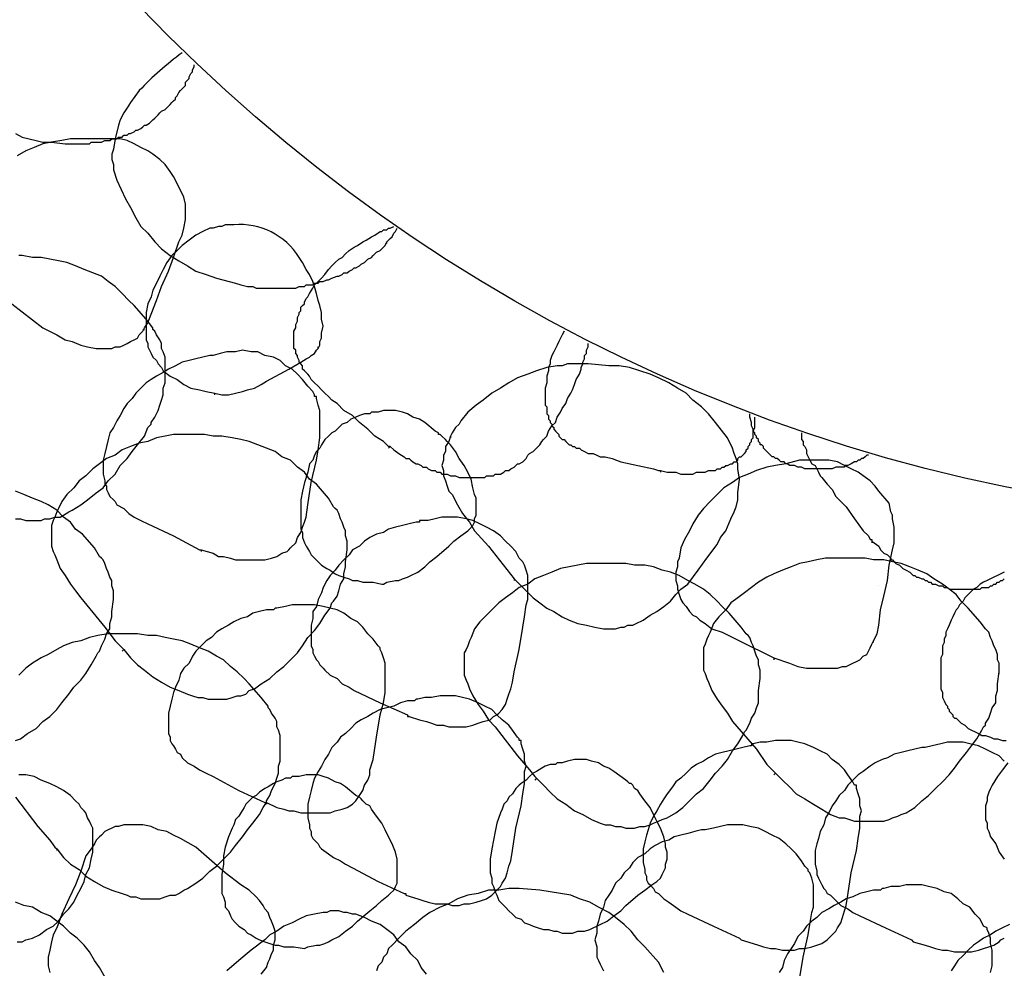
# Model space of a CAD drawing. Header units: millimetres. Extents: x 14 to 424, y 0 to 287.
# Tile 15 of 104: x 82 to 105, y 144 to 167. Entities that reach past the tile are written whole.
import ezdxf

# ---------------------------------------------------------------- set-up
doc = ezdxf.new("R2010")
doc.units = ezdxf.units.MM
doc.layers.add('PDF _0', color=7, linetype='Continuous')

msp = doc.modelspace()

# ---------------------------------------------------------------- linework, layer by layer
at = {"layer": 'PDF _0', "lineweight": 25}
for points in [[(85.578, 166.379, 0.045361), (84.54, 165.465), (84.332, 165.174), (84.249, 165.05), (84.166, 164.925), (84.083, 164.759), (84.041, 164.634), (83.958, 164.302), (83.916, 164.053), (83.875, 163.928), (83.875, 163.803), (83.916, 163.679), (83.916, 163.554), (84, 163.305), (84.207, 162.848), (84.332, 162.64), (84.457, 162.391), (84.581, 162.183), (84.747, 162.017), (84.913, 161.809), (85.08, 161.643), (85.287, 161.477), (85.495, 161.352), (85.703, 161.228), (85.911, 161.103), (86.16, 161.02), (86.409, 160.937), (86.866, 160.812), (86.991, 160.771), (87.157, 160.729), (87.198, 160.729), (87.281, 160.729), (87.365, 160.688), (87.406, 160.688), (87.489, 160.688), (87.572, 160.688), (87.614, 160.688), (87.697, 160.688), (87.78, 160.688), (87.821, 160.688), (87.905, 160.688), (87.988, 160.688), (88.029, 160.688), (88.112, 160.688), (88.195, 160.688), (88.237, 160.688), (88.32, 160.688), (88.403, 160.729), (88.445, 160.729), (88.528, 160.729), (88.569, 160.771), (88.652, 160.771), (88.735, 160.771), (88.777, 160.812), (88.86, 160.812), (88.902, 160.854), (88.985, 160.854), (89.068, 160.895), (89.109, 160.895), (89.192, 160.937), (89.317, 160.978), (89.359, 160.978), (89.442, 161.02), (89.483, 161.061), (89.566, 161.061), (89.608, 161.103), (89.691, 161.145), (89.732, 161.186), (89.774, 161.186), (89.857, 161.228), (89.899, 161.269), (89.982, 161.311), (90.023, 161.352), (90.065, 161.394), (90.148, 161.435), (90.189, 161.477), (90.231, 161.518), (90.273, 161.56), (90.356, 161.601), (90.397, 161.643), (90.439, 161.685), (90.48, 161.726), (90.522, 161.809), (90.563, 161.851), (90.605, 161.892), (90.646, 161.934), (90.688, 162.017), (90.729, 162.058), (90.771, 162.142)], [(86.367, 158.112), (86.367, 158.153), (86.534, 158.112), (86.7, 158.112), (86.866, 158.153), (87.032, 158.195), (87.157, 158.237), (87.323, 158.278), (87.489, 158.361), (87.614, 158.444), (88.154, 158.735), (88.445, 158.901), (88.569, 158.984), (88.652, 159.026), (88.694, 159.067), (88.777, 159.109), (88.819, 159.192), (88.86, 159.234), (88.902, 159.317), (88.902, 159.4), (88.943, 159.483), (88.943, 159.607), (88.985, 159.774), (88.943, 159.94), (88.943, 160.106), (88.902, 160.272), (88.86, 160.397), (88.819, 160.563), (88.777, 160.729), (88.735, 160.854), (88.652, 161.02), (88.569, 161.145), (88.486, 161.311), (88.403, 161.435, 0.27853), (86.824, 162.225), (86.617, 162.225), (86.534, 162.183), (86.451, 162.183), (86.326, 162.142), (86.243, 162.142), (86.077, 162.058), (85.911, 161.975), (85.744, 161.851), (85.578, 161.726), (85.454, 161.601), (85.329, 161.477), (85.204, 161.311), (85.121, 161.145), (85.038, 160.978), (84.955, 160.812), (84.872, 160.646), (84.83, 160.48), (84.747, 160.314), (84.706, 160.106), (84.706, 159.94), (84.706, 159.732), (84.706, 159.649), (84.706, 159.566), (84.706, 159.441), (84.747, 159.358), (84.747, 159.275), (84.789, 159.192), (84.83, 159.109), (84.872, 159.026), (84.955, 158.943), (84.997, 158.86), (85.08, 158.777), (85.121, 158.693), (85.287, 158.569), (85.454, 158.486), (85.62, 158.361), (85.786, 158.278), (85.994, 158.237), (86.16, 158.195), (86.367, 158.153)]]:
    msp.add_lwpolyline(points, format="xyb", dxfattribs=at)
for points in [[(81.549, 164.426), (81.715, 164.343), (81.881, 164.302), (82.047, 164.26), (82.213, 164.219), (82.421, 164.219), (82.753, 164.177), (82.878, 164.177), (83.003, 164.177), (83.127, 164.177), (83.21, 164.177), (83.252, 164.177), (83.335, 164.177), (83.376, 164.219), (83.459, 164.219), (83.501, 164.219), (83.584, 164.219), (83.626, 164.219), (83.709, 164.26), (83.75, 164.26), (83.833, 164.26), (83.875, 164.302), (83.958, 164.302), (84, 164.302), (84.041, 164.343), (84.124, 164.343), (84.166, 164.385), (84.249, 164.385), (84.29, 164.426), (84.332, 164.426), (84.415, 164.468), (84.457, 164.509), (84.498, 164.509), (84.581, 164.551), (84.623, 164.593), (84.664, 164.634), (84.706, 164.634), (84.789, 164.676), (84.83, 164.717), (84.872, 164.759), (84.913, 164.8), (84.955, 164.842), (84.997, 164.883), (85.038, 164.925), (85.08, 164.966), (85.163, 165.008), (85.204, 165.05), (85.246, 165.091), (85.287, 165.133), (85.329, 165.174), (85.37, 165.216), (85.412, 165.257), (85.412, 165.299), (85.454, 165.34), (85.495, 165.423), (85.537, 165.465), (85.578, 165.507), (85.62, 165.548), (85.661, 165.59), (85.661, 165.673), (85.703, 165.714), (85.744, 165.756), (85.744, 165.797), (85.786, 165.88), (85.827, 165.922), (85.827, 165.963), (85.869, 166.047), (85.869, 166.088)], [(85.537, 165.465), (85.537, 165.465)], [(81.465, 160.314), (82.213, 159.732), (82.546, 159.566), (82.753, 159.441), (82.919, 159.4), (83.127, 159.317), (83.293, 159.275), (83.501, 159.234), (83.709, 159.234), (83.792, 159.234), (83.875, 159.234), (83.958, 159.275), (84.083, 159.275), (84.166, 159.317), (84.249, 159.358), (84.332, 159.4), (84.415, 159.441), (84.498, 159.483), (84.54, 159.566), (84.623, 159.649), (84.664, 159.732), (84.747, 159.857), (84.83, 160.064), (84.955, 160.397), (85.08, 160.729), (85.246, 161.103), (85.37, 161.435), (85.495, 161.809), (85.578, 161.975), (85.62, 162.142), (85.661, 162.349), (85.661, 162.515), (85.661, 162.599), (85.661, 162.723), (85.62, 162.889), (85.454, 163.222), (85.37, 163.388), (85.287, 163.512), (85.163, 163.679), (85.038, 163.803), (84.872, 163.928), (84.747, 164.011), (84.581, 164.094), (84.415, 164.177), (84.249, 164.26), (84.083, 164.302), (83.875, 164.302), (83.709, 164.302), (83.335, 164.302), (83.127, 164.302), (82.878, 164.302), (82.67, 164.26), (82.421, 164.219), (82.213, 164.177), (82.005, 164.094), (81.798, 164.011), (81.59, 163.886)], [(90.563, 156.824), (90.605, 156.866), (90.563, 156.866), (90.522, 156.907), (90.439, 156.99), (90.231, 157.115), (90.065, 157.281), (89.857, 157.447), (89.691, 157.613), (89.483, 157.738), (89.317, 157.904), (89.192, 157.987), (89.109, 158.07), (89.026, 158.153), (88.943, 158.237), (88.86, 158.32), (88.777, 158.403), (88.735, 158.444), (88.694, 158.486), (88.652, 158.569), (88.611, 158.61), (88.569, 158.652), (88.528, 158.693), (88.486, 158.735), (88.486, 158.818), (88.445, 158.86), (88.403, 158.901), (88.403, 158.943), (88.362, 159.026), (88.362, 159.067), (88.32, 159.109), (88.32, 159.192), (88.278, 159.234), (88.278, 159.317), (88.278, 159.358), (88.278, 159.4), (88.278, 159.483), (88.278, 159.524), (88.278, 159.607), (88.278, 159.649), (88.32, 159.732), (88.32, 159.774), (88.32, 159.815), (88.362, 159.898), (88.362, 159.94), (88.362, 159.981), (88.403, 160.064), (88.403, 160.106), (88.445, 160.147), (88.445, 160.231), (88.486, 160.272), (88.528, 160.314), (88.528, 160.355), (88.569, 160.438), (88.611, 160.48), (88.652, 160.563), (88.735, 160.688), (88.777, 160.771), (88.86, 160.854), (88.943, 160.937), (89.026, 161.02), (89.109, 161.145), (89.192, 161.228), (89.275, 161.311), (89.359, 161.394), (89.442, 161.435), (89.525, 161.518), (89.608, 161.601), (89.732, 161.685), (89.816, 161.726), (89.94, 161.809), (90.023, 161.851), (90.148, 161.934), (90.231, 161.975), (90.356, 162.058), (90.397, 162.058), (90.439, 162.1), (90.522, 162.1), (90.563, 162.142), (90.605, 162.142), (90.688, 162.183)], [(90.522, 161.768), (90.522, 161.809)], [(81.549, 155.121), (81.673, 155.121), (81.798, 155.079), (81.922, 155.079), (82.047, 155.079), (82.172, 155.079), (82.255, 155.121), (82.379, 155.121), (82.504, 155.162), (82.629, 155.162), (82.712, 155.204), (82.836, 155.287), (82.919, 155.329), (83.127, 155.453), (83.293, 155.578), (83.501, 155.744), (83.667, 155.869), (83.792, 156.035), (83.958, 156.201), (84.083, 156.409), (84.249, 156.575), (84.373, 156.741), (84.498, 156.907), (84.664, 157.115), (84.747, 157.323), (84.83, 157.406), (84.83, 157.447), (84.913, 157.572), (84.997, 157.738), (85.038, 157.863), (85.08, 157.987), (85.121, 158.112), (85.121, 158.278), (85.163, 158.403), (85.163, 158.693), (85.163, 158.901), (85.163, 159.026), (85.121, 159.15), (85.08, 159.234), (85.08, 159.358), (85.038, 159.441), (84.955, 159.566), (84.913, 159.649), (84.872, 159.691), (84.872, 159.732), (84.706, 159.94), (84.415, 160.272), (84.29, 160.397), (84.124, 160.563), (83.958, 160.729), (83.792, 160.854), (83.626, 160.978), (83.418, 161.061), (83.21, 161.145), (83.003, 161.228), (82.795, 161.311), (82.587, 161.352), (82.379, 161.394), (82.172, 161.435), (81.964, 161.435), (81.715, 161.477), (81.632, 161.477)], [(85.038, 161.02), (85.038, 161.02)], [(88.362, 159.898), (88.362, 159.898)], [(84.623, 159.691), (84.664, 159.691)], [(94.801, 159.649), (94.759, 159.566), (94.718, 159.483), (94.676, 159.4), (94.634, 159.317), (94.593, 159.234), (94.551, 159.15), (94.51, 159.067), (94.468, 158.943), (94.468, 158.86), (94.427, 158.777), (94.427, 158.693), (94.385, 158.569), (94.385, 158.486), (94.385, 158.403), (94.344, 158.278), (94.344, 158.195), (94.344, 158.112), (94.344, 158.029), (94.344, 157.946), (94.344, 157.904), (94.344, 157.863), (94.385, 157.821), (94.385, 157.78), (94.385, 157.738), (94.385, 157.655), (94.427, 157.613), (94.427, 157.572), (94.427, 157.53), (94.468, 157.489), (94.468, 157.447), (94.51, 157.406), (94.51, 157.364), (94.551, 157.323), (94.551, 157.281), (94.593, 157.239), (94.634, 157.198), (94.676, 157.156), (94.676, 157.115), (94.718, 157.073), (94.759, 157.032), (94.801, 157.032), (94.842, 156.99), (94.884, 156.949), (94.925, 156.907), (94.967, 156.907), (95.008, 156.866), (95.05, 156.866), (95.091, 156.824), (95.175, 156.824), (95.216, 156.783), (95.299, 156.741), (95.382, 156.699), (95.507, 156.699), (95.59, 156.658), (95.673, 156.616), (95.798, 156.616), (95.964, 156.575), (96.172, 156.492), (96.587, 156.409), (96.961, 156.326), (97.086, 156.284), (97.127, 156.284), (97.127, 156.242)], [(90.605, 156.866), (90.688, 156.783), (90.813, 156.699), (90.937, 156.616), (90.979, 156.575), (91.062, 156.575), (91.103, 156.533), (91.145, 156.492), (91.228, 156.45), (91.27, 156.45), (91.353, 156.409), (91.394, 156.367), (91.477, 156.367), (91.519, 156.326), (91.602, 156.284), (91.685, 156.284), (91.727, 156.242), (91.81, 156.242), (91.851, 156.201), (91.934, 156.201), (91.976, 156.201), (92.059, 156.159), (92.142, 156.159), (92.183, 156.159), (92.267, 156.118), (92.35, 156.118), (92.391, 156.118), (92.474, 156.118), (92.557, 156.118), (92.599, 156.118), (92.682, 156.118), (92.724, 156.118), (92.807, 156.118), (92.89, 156.118), (92.931, 156.159), (93.014, 156.159), (93.097, 156.159), (93.139, 156.201), (93.222, 156.201), (93.264, 156.201), (93.347, 156.242), (93.388, 156.284), (93.471, 156.284), (93.513, 156.326), (93.596, 156.367), (93.637, 156.409), (93.679, 156.45), (93.721, 156.45), (93.804, 156.492), (93.845, 156.533), (93.887, 156.575), (93.928, 156.658), (93.97, 156.699), (94.053, 156.741), (94.094, 156.783), (94.136, 156.824), (94.178, 156.866), (94.219, 156.907), (94.261, 156.99), (94.302, 157.032), (94.385, 157.115), (94.427, 157.239), (94.51, 157.364), (94.593, 157.447), (94.634, 157.572), (94.718, 157.696), (94.759, 157.78), (94.842, 157.904), (94.884, 158.029), (94.967, 158.153), (95.008, 158.237), (95.05, 158.361), (95.091, 158.486), (95.175, 158.61), (95.216, 158.735), (95.216, 158.777), (95.258, 158.86), (95.258, 158.901), (95.299, 158.984), (95.299, 159.026), (95.299, 159.067), (95.341, 159.109), (95.341, 159.192), (95.382, 159.275), (95.382, 159.358)], [(86.035, 154.373), (86.326, 154.29), (86.451, 154.207), (86.575, 154.207), (86.741, 154.165), (86.866, 154.124), (87.032, 154.124), (87.157, 154.124), (87.281, 154.124), (87.448, 154.124), (87.572, 154.124), (87.738, 154.165), (87.863, 154.207), (87.988, 154.29), (88.112, 154.332), (88.154, 154.373), (88.195, 154.415), (88.32, 154.539), (88.362, 154.664), (88.445, 154.788), (88.486, 154.913), (88.528, 155.038), (88.569, 155.162), (88.611, 155.453), (88.694, 155.993), (88.819, 156.533), (88.86, 156.783), (88.902, 157.073), (88.902, 157.198), (88.902, 157.323), (88.902, 157.447), (88.902, 157.613), (88.902, 157.738), (88.86, 157.863), (88.819, 158.029), (88.819, 158.07), (88.777, 158.07), (88.777, 158.112), (88.735, 158.195), (88.611, 158.32), (88.486, 158.486), (88.362, 158.61), (88.237, 158.735), (88.071, 158.818), (87.946, 158.943), (87.78, 159.026), (87.572, 159.067), (87.406, 159.15), (87.24, 159.15), (87.032, 159.192), (86.866, 159.15), (86.658, 159.15), (86.492, 159.109), (86.326, 159.067), (86.284, 159.067), (86.243, 159.067), (86.077, 159.026), (85.911, 158.984), (85.744, 158.943), (85.578, 158.901), (85.412, 158.818), (85.246, 158.735), (85.121, 158.652), (84.955, 158.569), (84.83, 158.486), (84.706, 158.403), (84.581, 158.278), (84.457, 158.153), (84.373, 158.029), (84.249, 157.904), (84.166, 157.78), (84.083, 157.613), (84, 157.489), (83.916, 157.323), (83.833, 157.198), (83.792, 157.032), (83.75, 156.866), (83.709, 156.699), (83.667, 156.533), (83.667, 156.367), (83.667, 156.201), (83.709, 156.035), (83.709, 155.952), (83.75, 155.91), (83.75, 155.827), (83.792, 155.744), (83.833, 155.661), (83.916, 155.578), (83.958, 155.536), (84, 155.453), (84.166, 155.37), (84.29, 155.245), (84.415, 155.162), (84.581, 155.079), (84.747, 154.996), (85.37, 154.705), (85.994, 154.373), (86.035, 154.373), (86.035, 154.332)], [(88.86, 159.234), (88.86, 159.275)], [(93.596, 153.667), (93.762, 153.501), (93.887, 153.376), (94.053, 153.21), (94.219, 153.085), (94.385, 152.961), (94.551, 152.878), (94.759, 152.753), (94.925, 152.67), (95.133, 152.587), (95.341, 152.545), (95.548, 152.504), (95.756, 152.462), (95.839, 152.462), (95.964, 152.462), (96.047, 152.462), (96.172, 152.504), (96.255, 152.504), (96.338, 152.545), (96.462, 152.545), (96.545, 152.587), (96.712, 152.67), (96.878, 152.794), (97.044, 152.878), (97.21, 153.002), (97.376, 153.127), (97.501, 153.293), (97.626, 153.418), (97.792, 153.542), (98.041, 153.875), (98.249, 154.165), (98.498, 154.498), (98.581, 154.664), (98.706, 154.83), (98.83, 155.121), (98.913, 155.287), (98.955, 155.412), (98.996, 155.578), (98.996, 155.744), (99.038, 156.076), (98.996, 156.326), (98.996, 156.45), (98.955, 156.575), (98.913, 156.699), (98.872, 156.824), (98.747, 157.073), (98.456, 157.447), (98.29, 157.655), (98.124, 157.821), (97.916, 157.987), (97.75, 158.153), (97.542, 158.278), (97.335, 158.403), (97.086, 158.527), (96.878, 158.61), (96.629, 158.693), (96.379, 158.777), (96.13, 158.818), (95.881, 158.818), (95.382, 158.86), (95.133, 158.86), (94.884, 158.86), (94.759, 158.818), (94.634, 158.818), (94.385, 158.777), (94.136, 158.693), (93.928, 158.61), (93.679, 158.527), (93.471, 158.403), (93.264, 158.278), (93.056, 158.153), (92.848, 157.987), (92.682, 157.863), (92.474, 157.696), (92.308, 157.489), (92.267, 157.406), (92.183, 157.323), (92.1, 157.198), (92.059, 157.115), (92.017, 156.99), (91.934, 156.866), (91.934, 156.741), (91.893, 156.658), (91.893, 156.533), (91.851, 156.409), (91.893, 156.284), (91.893, 156.159), (91.934, 156.035), (91.976, 155.91), (92.017, 155.786), (92.1, 155.702), (92.225, 155.453), (92.35, 155.245), (92.516, 155.038), (92.64, 154.83), (92.973, 154.456), (93.596, 153.667), (93.596, 153.625)], [(94.385, 158.61), (94.385, 158.61)], [(97.127, 156.284), (97.293, 156.242), (97.418, 156.242), (97.501, 156.242), (97.626, 156.201), (97.709, 156.201), (97.792, 156.201), (97.916, 156.201), (97.999, 156.242), (98.124, 156.242), (98.207, 156.242), (98.29, 156.284), (98.415, 156.284), (98.456, 156.284), (98.498, 156.326), (98.54, 156.326), (98.581, 156.326), (98.623, 156.367), (98.664, 156.367), (98.706, 156.409), (98.747, 156.409), (98.83, 156.45), (98.872, 156.45), (98.913, 156.492), (98.955, 156.492), (98.996, 156.533), (98.996, 156.575), (99.038, 156.616), (99.08, 156.616), (99.121, 156.658), (99.163, 156.699), (99.204, 156.741), (99.204, 156.783), (99.246, 156.824), (99.246, 156.866), (99.287, 156.907), (99.287, 156.949), (99.329, 156.99), (99.329, 157.032), (99.37, 157.073), (99.37, 157.115), (99.37, 157.156), (99.37, 157.198), (99.37, 157.239), (99.412, 157.323), (99.412, 157.406), (99.412, 157.489), (99.412, 157.572)], [(102.154, 156.658), (102.112, 156.658), (102.071, 156.616), (102.029, 156.575), (101.988, 156.575), (101.946, 156.533), (101.904, 156.533), (101.863, 156.492), (101.821, 156.492), (101.738, 156.45), (101.655, 156.409), (101.572, 156.409), (101.572, 156.367), (101.489, 156.367), (101.364, 156.367), (101.281, 156.326), (101.24, 156.326), (101.198, 156.326), (101.157, 156.326), (101.115, 156.326), (100.991, 156.326), (100.907, 156.326), (100.824, 156.326), (100.7, 156.326), (100.617, 156.326), (100.534, 156.367), (100.45, 156.367), (100.367, 156.409), (100.284, 156.409), (100.243, 156.409), (100.201, 156.45), (100.16, 156.45), (100.118, 156.492), (100.077, 156.492), (100.035, 156.492), (99.994, 156.533), (99.952, 156.575), (99.91, 156.575), (99.869, 156.616), (99.827, 156.616), (99.786, 156.658), (99.744, 156.699), (99.703, 156.741), (99.661, 156.783), (99.62, 156.824), (99.62, 156.866), (99.578, 156.907), (99.537, 156.907), (99.537, 156.949), (99.495, 156.99), (99.495, 157.032), (99.453, 157.073), (99.453, 157.115), (99.412, 157.156), (99.412, 157.198), (99.37, 157.239), (99.37, 157.281), (99.329, 157.364), (99.329, 157.447), (99.287, 157.572), (99.287, 157.655)], [(84.166, 151.964), (84.332, 151.756), (84.498, 151.59), (84.664, 151.465), (84.872, 151.299), (85.08, 151.174), (85.287, 151.05), (85.495, 150.967), (85.703, 150.883), (85.827, 150.842), (85.952, 150.8), (86.077, 150.8), (86.201, 150.759), (86.284, 150.759), (86.409, 150.759), (86.534, 150.759), (86.658, 150.759), (86.783, 150.8), (86.908, 150.842), (86.991, 150.842), (87.115, 150.883), (87.198, 150.967), (87.323, 151.008), (87.489, 151.133), (87.697, 151.257), (87.863, 151.424), (88.029, 151.548), (88.195, 151.714), (88.362, 151.88), (88.486, 152.047), (88.611, 152.254), (88.777, 152.421), (88.902, 152.587), (89.026, 152.794), (89.151, 152.961), (89.192, 153.085), (89.234, 153.127), (89.317, 153.251), (89.359, 153.376), (89.4, 153.542), (89.483, 153.667), (89.483, 153.791), (89.525, 153.958), (89.525, 154.082), (89.566, 154.373), (89.566, 154.581), (89.525, 154.705), (89.525, 154.83), (89.483, 154.913), (89.442, 155.038), (89.4, 155.121), (89.359, 155.245), (89.317, 155.329), (89.275, 155.37), (89.234, 155.412), (89.109, 155.619), (88.819, 155.952), (88.652, 156.076), (88.528, 156.242), (88.362, 156.367), (88.195, 156.533), (87.988, 156.616), (87.821, 156.741), (87.614, 156.824), (87.406, 156.907), (87.198, 156.99), (86.991, 157.032), (86.783, 157.073), (86.534, 157.115), (86.326, 157.115), (86.118, 157.156), (85.994, 157.156), (85.952, 157.156), (85.827, 157.156), (85.62, 157.156), (85.37, 157.156), (85.163, 157.115), (84.955, 157.073), (84.747, 156.99), (84.54, 156.949), (84.332, 156.866), (84.124, 156.783), (83.958, 156.658), (83.75, 156.575), (83.584, 156.45), (83.418, 156.326), (83.252, 156.159), (83.086, 156.035), (82.961, 155.869), (82.795, 155.702), (82.67, 155.536), (82.587, 155.37), (82.546, 155.287), (82.504, 155.162), (82.462, 155.079), (82.421, 154.955), (82.421, 154.872), (82.421, 154.747), (82.421, 154.664), (82.421, 154.539), (82.421, 154.456), (82.462, 154.332), (82.504, 154.248), (82.546, 154.124), (82.629, 153.916), (82.753, 153.75), (82.878, 153.542), (83.003, 153.376), (83.127, 153.21), (83.709, 152.504), (83.958, 152.171), (84.124, 152.005), (84.166, 151.964), (84.124, 151.922)], [(92.059, 157.115), (92.059, 157.073)], [(99.37, 157.156), (99.37, 157.156)], [(100.534, 157.198), (100.534, 157.156), (100.534, 157.115), (100.534, 157.073), (100.534, 157.032), (100.575, 156.99), (100.575, 156.949), (100.575, 156.907), (100.617, 156.866), (100.658, 156.783), (100.658, 156.699), (100.7, 156.616), (100.741, 156.533), (100.783, 156.45), (100.866, 156.409), (100.907, 156.326), (100.949, 156.242), (100.991, 156.159), (101.032, 156.118), (101.157, 155.952), (101.281, 155.827), (101.364, 155.661), (101.614, 155.412), (101.821, 155.121), (102.029, 154.83), (102.154, 154.705), (102.195, 154.622), (102.237, 154.622), (102.237, 154.581), (102.237, 154.539)], [(99.869, 151.756), (100.243, 151.631), (100.45, 151.548), (100.658, 151.507), (100.824, 151.507), (101.032, 151.507), (101.24, 151.507), (101.406, 151.507), (101.531, 151.548), (101.614, 151.548), (101.697, 151.59), (101.78, 151.631), (101.863, 151.673), (101.946, 151.714), (102.029, 151.797), (102.112, 151.839), (102.154, 151.922), (102.195, 152.005), (102.237, 152.088), (102.278, 152.171), (102.361, 152.337), (102.403, 152.545), (102.445, 152.919), (102.528, 153.251), (102.611, 153.625), (102.652, 153.999), (102.735, 154.373), (102.777, 154.539), (102.777, 154.747), (102.777, 154.913), (102.735, 155.121), (102.735, 155.204), (102.694, 155.287), (102.652, 155.495), (102.403, 155.786), (102.32, 155.91), (102.195, 156.035), (102.029, 156.159), (101.904, 156.242), (101.738, 156.326), (101.572, 156.409), (101.406, 156.492), (101.198, 156.533), (101.032, 156.533), (100.866, 156.533), (100.7, 156.533), (100.492, 156.533), (100.16, 156.45), (99.91, 156.409), (99.703, 156.367), (99.453, 156.284), (99.246, 156.201), (99.038, 156.118), (98.872, 155.993), (98.664, 155.869), (98.498, 155.702), (98.332, 155.536), (98.166, 155.37), (98.041, 155.204), (97.916, 154.996), (97.833, 154.83), (97.709, 154.622), (97.626, 154.415), (97.584, 154.165), (97.542, 154.082), (97.542, 153.958), (97.501, 153.833), (97.501, 153.75), (97.501, 153.625), (97.542, 153.501), (97.542, 153.418), (97.584, 153.293), (97.626, 153.168), (97.667, 153.085), (97.75, 153.002), (97.833, 152.878), (97.916, 152.794), (97.999, 152.753), (98.083, 152.67), (98.207, 152.587), (98.373, 152.462), (98.623, 152.379), (99.038, 152.171), (99.869, 151.756), (99.869, 151.714)], [(88.569, 156.118), (88.569, 156.118)], [(81.549, 149.762), (81.673, 149.803), (81.839, 149.928), (82.047, 150.053), (82.213, 150.219), (82.379, 150.343), (82.546, 150.51), (82.67, 150.676), (82.836, 150.883), (82.961, 151.05), (83.127, 151.216), (83.252, 151.382), (83.376, 151.59), (83.501, 151.797), (83.543, 151.88), (83.584, 151.922), (83.626, 152.047), (83.709, 152.213), (83.75, 152.337), (83.833, 152.462), (83.833, 152.587), (83.875, 152.753), (83.875, 152.878), (83.916, 153.168), (83.916, 153.376), (83.875, 153.501), (83.875, 153.625), (83.833, 153.708), (83.792, 153.833), (83.75, 153.916), (83.709, 154.041), (83.667, 154.124), (83.626, 154.165), (83.584, 154.207), (83.459, 154.415), (83.169, 154.747), (83.003, 154.872), (82.878, 155.038), (82.712, 155.162), (82.546, 155.329), (82.338, 155.453), (82.172, 155.536), (81.964, 155.619), (81.756, 155.702), (81.549, 155.786)], [(91.062, 150.343), (91.311, 150.26), (91.477, 150.219), (91.602, 150.177), (91.727, 150.136), (91.893, 150.136), (92.017, 150.094), (92.183, 150.094), (92.308, 150.094), (92.433, 150.094), (92.599, 150.136), (92.724, 150.177), (92.848, 150.219), (93.014, 150.26), (93.097, 150.343), (93.181, 150.385), (93.222, 150.426), (93.305, 150.51), (93.388, 150.634), (93.43, 150.759), (93.471, 150.883), (93.513, 151.008), (93.554, 151.174), (93.596, 151.424), (93.721, 151.964), (93.804, 152.504), (93.845, 152.753), (93.887, 153.044), (93.928, 153.168), (93.928, 153.334), (93.928, 153.459), (93.928, 153.584), (93.928, 153.75), (93.887, 153.875), (93.845, 153.999), (93.804, 154.082), (93.721, 154.165), (93.637, 154.332), (93.513, 154.456), (93.388, 154.581), (93.264, 154.705), (93.097, 154.83), (92.931, 154.913), (92.765, 154.996), (92.599, 155.079), (92.433, 155.121), (92.225, 155.162), (92.059, 155.162), (91.851, 155.162), (91.685, 155.121), (91.519, 155.079), (91.311, 155.079), (91.311, 155.038), (91.27, 155.038), (91.228, 155.038), (91.062, 154.996), (90.896, 154.955), (90.729, 154.913), (90.563, 154.872), (90.439, 154.788), (90.273, 154.747), (90.106, 154.664), (89.982, 154.581), (89.857, 154.456), (89.691, 154.373), (89.608, 154.248), (89.483, 154.124), (89.359, 153.999), (89.275, 153.875), (89.151, 153.75), (89.068, 153.625), (88.985, 153.459), (88.943, 153.334), (88.86, 153.168), (88.819, 153.002), (88.735, 152.878), (88.735, 152.711), (88.694, 152.545), (88.694, 152.379), (88.694, 152.213), (88.694, 152.047), (88.735, 151.964), (88.735, 151.88), (88.777, 151.797), (88.819, 151.714), (88.86, 151.673), (88.902, 151.59), (88.985, 151.507), (89.026, 151.465), (89.151, 151.34), (89.317, 151.257), (89.442, 151.133), (89.608, 151.05), (89.732, 150.967), (90.356, 150.676), (91.02, 150.385), (91.02, 150.343), (91.062, 150.343), (91.02, 150.343)], [(92.64, 155.079), (92.64, 155.121)], [(88.403, 154.747), (88.445, 154.788)], [(97.709, 154.581), (97.709, 154.581)], [(102.237, 154.581), (102.403, 154.456), (102.445, 154.373), (102.528, 154.29), (102.611, 154.248), (102.652, 154.207), (102.694, 154.165), (102.694, 154.124), (102.735, 154.124), (102.777, 154.082), (102.818, 154.041), (102.902, 153.999), (102.985, 153.916), (103.068, 153.875), (103.151, 153.833), (103.192, 153.791), (103.234, 153.75), (103.275, 153.75), (103.317, 153.708), (103.358, 153.708), (103.442, 153.667), (103.483, 153.667), (103.525, 153.625), (103.566, 153.625), (103.608, 153.584), (103.649, 153.584), (103.691, 153.542), (103.732, 153.542), (103.774, 153.542), (103.857, 153.501), (103.899, 153.501), (103.94, 153.501), (103.982, 153.459), (104.023, 153.459), (104.065, 153.459), (104.106, 153.418), (104.189, 153.418), (104.231, 153.418), (104.272, 153.418), (104.314, 153.418), (104.356, 153.418), (104.439, 153.418), (104.48, 153.418), (104.522, 153.418), (104.563, 153.418), (104.605, 153.418), (104.646, 153.418), (104.729, 153.418), (104.771, 153.418), (104.812, 153.418), (104.854, 153.418), (104.896, 153.459), (104.937, 153.459), (104.979, 153.459), (105.062, 153.459), (105.103, 153.501), (105.145, 153.501), (105.186, 153.542), (105.228, 153.542), (105.269, 153.584), (105.311, 153.584), (105.353, 153.625), (105.394, 153.625), (105.436, 153.667)], [(105.311, 151.382), (105.311, 151.631), (105.269, 151.714), (105.269, 151.839), (105.228, 151.964), (105.186, 152.047), (105.145, 152.171), (105.103, 152.254), (105.062, 152.379), (105.02, 152.421), (104.979, 152.462), (104.854, 152.628), (104.563, 152.961), (104.397, 153.127), (104.272, 153.293), (104.106, 153.418), (103.94, 153.542), (103.732, 153.667), (103.566, 153.791), (103.358, 153.875), (103.151, 153.958), (102.943, 154.041), (102.735, 154.082), (102.528, 154.124), (102.278, 154.124), (102.071, 154.165), (101.863, 154.165), (101.738, 154.165), (101.697, 154.165), (101.572, 154.165), (101.364, 154.165), (101.115, 154.165), (100.907, 154.124), (100.7, 154.082), (100.492, 154.041), (100.284, 153.958), (100.077, 153.875), (99.869, 153.791), (99.703, 153.708), (99.495, 153.584), (99.329, 153.459), (99.163, 153.334), (98.996, 153.21), (98.83, 153.085), (98.706, 152.919), (98.54, 152.753), (98.415, 152.587), (98.332, 152.379), (98.29, 152.296), (98.249, 152.213), (98.207, 152.088), (98.166, 152.005), (98.166, 151.88), (98.166, 151.797), (98.166, 151.673), (98.166, 151.59), (98.166, 151.465), (98.207, 151.382), (98.249, 151.257), (98.29, 151.174), (98.373, 150.967), (98.498, 150.759), (98.623, 150.593), (98.747, 150.426), (98.872, 150.219), (99.453, 149.554), (99.703, 149.18), (99.869, 149.014), (99.91, 148.972), (99.869, 148.931)], [(94.136, 148.848), (94.302, 148.682), (94.468, 148.516), (94.634, 148.349), (94.842, 148.225), (95.05, 148.059), (95.258, 147.975), (95.465, 147.851), (95.673, 147.768), (95.798, 147.726), (95.922, 147.726), (96.047, 147.685), (96.172, 147.685), (96.296, 147.643), (96.379, 147.643), (96.504, 147.643), (96.629, 147.685), (96.753, 147.685), (96.878, 147.726), (96.961, 147.768), (97.086, 147.809), (97.169, 147.851), (97.293, 147.892), (97.501, 148.017), (97.667, 148.142), (97.833, 148.308), (97.999, 148.474), (98.166, 148.599), (98.332, 148.806), (98.456, 148.972), (98.623, 149.139), (98.747, 149.305), (98.872, 149.513), (98.996, 149.679), (99.121, 149.886), (99.163, 149.97), (99.204, 150.011), (99.287, 150.177), (99.329, 150.302), (99.412, 150.426), (99.453, 150.551), (99.495, 150.676), (99.495, 150.842), (99.495, 150.967), (99.537, 151.257), (99.537, 151.465), (99.495, 151.59), (99.495, 151.714), (99.453, 151.797), (99.412, 151.922), (99.37, 152.047), (99.329, 152.13), (99.287, 152.254), (99.246, 152.296), (99.204, 152.337), (99.08, 152.504), (98.789, 152.836), (98.623, 153.002), (98.498, 153.127), (98.332, 153.293), (98.166, 153.418), (97.958, 153.542), (97.792, 153.625), (97.584, 153.75), (97.376, 153.833), (97.169, 153.875), (96.961, 153.958), (96.753, 153.999), (96.504, 153.999), (96.296, 154.041), (96.088, 154.041), (95.964, 154.041), (95.922, 154.041), (95.798, 154.041), (95.59, 154.041), (95.341, 154.041), (95.133, 153.999), (94.925, 153.958), (94.718, 153.916), (94.51, 153.833), (94.302, 153.75), (94.094, 153.667), (93.928, 153.542), (93.721, 153.459), (93.554, 153.334), (93.388, 153.21), (93.222, 153.085), (93.056, 152.919), (92.931, 152.794), (92.765, 152.628), (92.64, 152.462), (92.557, 152.254), (92.516, 152.171), (92.474, 152.047), (92.433, 151.964), (92.391, 151.88), (92.391, 151.756), (92.391, 151.631), (92.391, 151.548), (92.391, 151.424), (92.391, 151.34), (92.433, 151.216), (92.474, 151.133), (92.516, 151.008), (92.599, 150.842), (92.724, 150.634), (92.848, 150.468), (92.973, 150.26), (93.139, 150.094), (93.679, 149.388), (93.97, 149.056), (94.094, 148.889), (94.136, 148.848), (94.094, 148.806)], [(105.436, 153.833), (105.353, 153.791), (105.269, 153.75), (105.186, 153.708), (105.103, 153.667), (105.02, 153.625), (104.937, 153.584), (104.854, 153.542), (104.771, 153.459), (104.688, 153.418), (104.605, 153.334), (104.563, 153.293), (104.48, 153.21), (104.439, 153.127), (104.356, 153.044), (104.314, 152.961), (104.272, 152.919), (104.231, 152.836), (104.189, 152.753), (104.148, 152.67), (104.106, 152.545), (104.065, 152.462), (104.023, 152.379), (104.023, 152.296), (103.982, 152.213), (103.982, 152.13), (103.94, 152.047), (103.94, 151.922), (103.94, 151.839), (103.899, 151.756), (103.899, 151.673), (103.899, 151.548), (103.899, 151.465), (103.899, 151.382), (103.899, 151.299), (103.899, 151.174), (103.899, 151.091), (103.899, 151.008), (103.94, 150.925), (103.94, 150.8), (103.982, 150.717), (104.023, 150.634), (104.065, 150.593), (104.065, 150.551), (104.106, 150.51), (104.106, 150.468), (104.148, 150.426), (104.189, 150.385), (104.189, 150.343), (104.231, 150.302), (104.272, 150.302), (104.314, 150.26), (104.397, 150.177), (104.48, 150.136), (104.563, 150.053), (104.646, 150.011), (104.729, 149.97), (104.812, 149.928), (104.896, 149.886), (104.979, 149.886), (105.103, 149.845), (105.186, 149.803), (105.269, 149.803), (105.394, 149.762), (105.477, 149.762)], [(102.403, 153.501), (102.403, 153.501)], [(87.614, 148.266), (87.863, 148.142), (88.029, 148.1), (88.154, 148.059), (88.278, 148.059), (88.445, 148.017), (88.569, 148.017), (88.735, 148.017), (88.86, 148.017), (89.026, 148.017), (89.151, 148.017), (89.275, 148.059), (89.442, 148.1), (89.566, 148.142), (89.691, 148.225), (89.732, 148.266), (89.774, 148.308), (89.857, 148.432), (89.94, 148.557), (89.982, 148.682), (90.065, 148.806), (90.106, 148.931), (90.106, 149.056), (90.189, 149.305), (90.273, 149.845), (90.356, 150.385), (90.439, 150.676), (90.48, 150.925), (90.48, 151.091), (90.48, 151.216), (90.48, 151.34), (90.48, 151.507), (90.48, 151.631), (90.439, 151.756), (90.397, 151.88), (90.356, 151.964), (90.356, 152.005), (90.314, 152.047), (90.189, 152.213), (90.065, 152.337), (89.94, 152.504), (89.816, 152.628), (89.649, 152.711), (89.483, 152.836), (89.317, 152.919), (89.151, 152.961), (88.985, 153.002), (88.777, 153.044), (88.611, 153.044), (88.445, 153.044), (88.237, 153.044), (88.071, 153.002), (87.863, 152.961), (87.821, 152.961), (87.78, 152.919), (87.614, 152.919), (87.448, 152.878), (87.281, 152.836), (87.157, 152.753), (86.991, 152.711), (86.824, 152.628), (86.7, 152.545), (86.534, 152.462), (86.409, 152.379), (86.284, 152.254), (86.16, 152.171), (86.035, 152.047), (85.911, 151.922), (85.827, 151.797), (85.744, 151.631), (85.62, 151.507), (85.537, 151.382), (85.495, 151.216), (85.412, 151.05), (85.37, 150.925), (85.329, 150.759), (85.287, 150.593), (85.246, 150.426), (85.246, 150.26), (85.246, 150.094), (85.246, 149.928), (85.287, 149.845), (85.287, 149.762), (85.329, 149.679), (85.37, 149.637), (85.412, 149.554), (85.454, 149.471), (85.537, 149.429), (85.578, 149.346), (85.703, 149.222), (85.869, 149.139), (85.994, 149.056), (86.16, 148.972), (86.326, 148.889), (86.949, 148.557), (87.572, 148.266), (87.614, 148.266), (87.614, 148.225)], [(82.546, 147.145), (82.712, 146.937), (82.878, 146.771), (83.086, 146.646), (83.252, 146.48), (83.459, 146.355), (83.667, 146.231), (83.875, 146.148), (84.124, 146.064), (84.249, 146.023), (84.332, 145.981), (84.457, 145.981), (84.581, 145.94), (84.706, 145.94), (84.83, 145.94), (84.955, 145.94), (85.038, 145.94), (85.163, 145.981), (85.287, 146.023), (85.412, 146.023), (85.495, 146.064), (85.62, 146.148), (85.703, 146.189), (85.911, 146.314), (86.077, 146.438), (86.243, 146.605), (86.409, 146.729), (86.575, 146.895), (86.741, 147.062), (86.866, 147.228), (87.032, 147.435), (87.157, 147.602), (87.281, 147.768), (87.448, 147.975), (87.531, 148.142), (87.614, 148.266), (87.614, 148.308), (87.697, 148.432), (87.738, 148.557), (87.821, 148.723), (87.863, 148.848), (87.905, 148.972), (87.905, 149.139), (87.946, 149.263), (87.946, 149.554), (87.946, 149.762), (87.946, 149.886), (87.905, 150.011), (87.863, 150.094), (87.863, 150.219), (87.821, 150.302), (87.738, 150.426), (87.697, 150.51), (87.655, 150.551), (87.655, 150.593), (87.489, 150.8), (87.198, 151.133), (87.074, 151.257), (86.908, 151.424), (86.741, 151.548), (86.575, 151.714), (86.409, 151.797), (86.201, 151.922), (85.994, 152.005), (85.786, 152.088), (85.578, 152.171), (85.37, 152.213), (85.163, 152.254), (84.955, 152.296), (84.747, 152.296), (84.498, 152.337), (84.415, 152.337), (84.332, 152.337), (84.207, 152.337), (84, 152.337), (83.792, 152.337), (83.543, 152.296), (83.335, 152.254), (83.127, 152.171), (82.919, 152.13), (82.712, 152.047), (82.546, 151.964), (82.338, 151.839), (82.172, 151.756), (81.964, 151.631), (81.798, 151.507), (81.632, 151.34)], [(102.278, 152.13), (102.278, 152.171)], [(99.91, 148.972), (100.077, 148.806), (100.243, 148.64), (100.409, 148.474), (100.617, 148.349), (100.824, 148.225), (101.032, 148.1), (101.24, 147.975), (101.448, 147.892), (101.572, 147.892), (101.697, 147.851), (101.821, 147.809), (101.946, 147.809), (102.029, 147.809), (102.154, 147.809), (102.278, 147.809), (102.403, 147.809), (102.528, 147.809), (102.652, 147.851), (102.735, 147.892), (102.86, 147.934), (102.943, 147.975), (103.068, 148.017), (103.275, 148.142), (103.442, 148.308), (103.608, 148.432), (103.774, 148.599), (103.94, 148.765), (104.106, 148.931), (104.231, 149.097), (104.356, 149.263), (104.522, 149.471), (104.646, 149.637), (104.771, 149.803), (104.896, 150.011), (104.937, 150.094), (104.979, 150.136), (104.979, 150.177), (105.062, 150.302), (105.103, 150.426), (105.145, 150.551), (105.228, 150.676), (105.228, 150.842), (105.269, 150.967), (105.269, 151.133), (105.311, 151.424)], [(105.436, 149.263), (105.311, 149.388), (105.145, 149.471), (104.979, 149.554), (104.812, 149.637), (104.605, 149.679), (104.439, 149.72), (104.231, 149.72), (104.065, 149.72), (103.899, 149.679), (103.691, 149.637), (103.525, 149.596), (103.483, 149.596), (103.442, 149.596), (103.275, 149.554), (103.109, 149.513), (102.943, 149.471), (102.777, 149.429), (102.611, 149.346), (102.486, 149.305), (102.32, 149.222), (102.195, 149.139), (102.029, 149.014), (101.904, 148.931), (101.78, 148.806), (101.655, 148.682), (101.572, 148.557), (101.448, 148.432), (101.364, 148.308), (101.281, 148.183), (101.198, 148.017), (101.115, 147.892), (101.074, 147.726), (100.991, 147.56), (100.949, 147.394), (100.907, 147.269), (100.866, 147.103), (100.866, 146.937), (100.866, 146.771), (100.907, 146.605), (100.907, 146.521), (100.949, 146.438), (100.991, 146.355), (101.032, 146.272), (101.074, 146.189), (101.115, 146.148), (101.157, 146.064), (101.24, 146.023), (101.364, 145.898), (101.489, 145.774), (101.655, 145.691), (101.78, 145.608), (101.946, 145.524), (102.569, 145.234), (103.192, 144.943), (103.234, 144.901), (103.525, 144.818), (103.649, 144.777), (103.774, 144.735), (103.94, 144.694), (104.065, 144.694), (104.231, 144.652), (104.356, 144.652), (104.522, 144.652), (104.646, 144.652), (104.812, 144.694), (104.937, 144.735), (105.062, 144.777), (105.186, 144.818), (105.311, 144.901), (105.353, 144.943), (105.436, 144.984)], [(105.519, 149.222), (105.394, 149.056), (105.269, 148.889), (105.145, 148.682), (105.103, 148.599), (105.062, 148.516), (105.02, 148.391), (105.02, 148.308), (104.979, 148.183), (104.979, 148.1), (104.979, 147.975), (104.979, 147.851), (105.02, 147.768), (105.02, 147.643), (105.062, 147.56), (105.103, 147.435), (105.228, 147.269), (105.311, 147.062), (105.436, 146.895)], [(81.59, 144.901), (81.715, 144.901), (81.798, 144.943), (81.964, 144.984), (82.13, 145.067), (82.296, 145.192), (82.462, 145.275), (82.587, 145.4), (82.712, 145.566), (82.836, 145.691), (82.961, 145.857), (83.044, 146.023), (83.127, 146.189), (83.21, 146.355), (83.252, 146.521), (83.335, 146.688), (83.376, 146.895), (83.418, 147.062), (83.418, 147.269), (83.418, 147.352), (83.418, 147.435), (83.418, 147.56), (83.418, 147.643), (83.376, 147.726), (83.335, 147.809), (83.293, 147.892), (83.252, 148.017), (83.21, 148.059), (83.127, 148.142), (83.086, 148.225), (83.003, 148.308), (82.878, 148.432), (82.712, 148.557), (82.546, 148.64), (82.379, 148.723), (82.172, 148.806), (82.005, 148.889), (81.798, 148.931), (81.632, 148.931)], [(81.549, 148.391), (82.089, 147.685), (82.379, 147.352), (82.504, 147.186), (82.546, 147.145), (82.546, 147.103)], [(87.489, 144.112), (87.614, 144.278), (87.655, 144.403), (87.697, 144.486), (87.738, 144.61), (87.78, 144.694), (87.78, 144.818), (87.821, 144.943), (87.821, 145.067), (87.821, 145.151), (87.78, 145.275), (87.738, 145.4), (87.697, 145.483), (87.655, 145.608), (87.572, 145.691), (87.531, 145.774), (87.448, 145.898), (87.365, 145.981), (87.198, 146.148), (86.991, 146.272), (86.617, 146.563), (85.911, 147.186), (85.537, 147.394), (85.37, 147.477), (85.204, 147.56), (84.997, 147.602), (84.83, 147.685), (84.623, 147.726), (84.457, 147.726), (84.332, 147.726), (84.249, 147.726), (84.166, 147.726), (84.041, 147.685), (83.958, 147.685), (83.875, 147.643), (83.792, 147.602), (83.709, 147.56), (83.626, 147.477), (83.584, 147.435), (83.501, 147.352), (83.459, 147.269), (83.376, 147.145), (83.252, 146.978), (83.127, 146.605), (83.003, 146.272), (82.836, 145.94), (82.67, 145.566), (82.546, 145.234), (82.462, 145.067), (82.421, 144.901), (82.379, 144.694), (82.338, 144.527), (82.338, 144.403), (82.338, 144.32), (82.379, 144.154)], [(100.492, 143.987), (100.575, 144.527), (100.7, 145.067), (100.741, 145.317), (100.783, 145.608), (100.824, 145.732), (100.824, 145.857), (100.824, 146.023), (100.824, 146.148), (100.824, 146.272), (100.783, 146.438), (100.741, 146.563), (100.7, 146.605), (100.7, 146.646), (100.617, 146.729), (100.534, 146.854), (100.409, 147.02), (100.284, 147.145), (100.16, 147.269), (99.994, 147.394), (99.827, 147.477), (99.661, 147.56), (99.495, 147.643), (99.287, 147.685), (99.121, 147.726), (98.955, 147.726), (98.747, 147.726), (98.581, 147.685), (98.415, 147.643), (98.207, 147.602), (98.166, 147.602), (98.124, 147.602), (97.958, 147.56), (97.792, 147.518), (97.626, 147.477), (97.459, 147.435), (97.335, 147.352), (97.169, 147.311), (97.002, 147.228), (96.878, 147.145), (96.753, 147.02), (96.587, 146.937), (96.462, 146.812), (96.379, 146.688), (96.255, 146.563), (96.172, 146.438), (96.047, 146.314), (95.964, 146.148), (95.881, 146.023), (95.798, 145.898), (95.756, 145.732), (95.673, 145.566), (95.632, 145.4), (95.59, 145.275), (95.59, 145.109), (95.548, 144.943), (95.59, 144.777), (95.59, 144.61), (95.59, 144.527), (95.632, 144.444), (95.673, 144.361), (95.715, 144.278), (95.756, 144.195)], [(105.103, 144.154), (105.145, 144.32), (105.145, 144.444), (105.145, 144.569), (105.145, 144.694), (105.103, 144.86), (105.103, 144.984), (105.062, 145.109), (105.02, 145.192), (105.02, 145.234), (104.937, 145.275), (104.854, 145.441), (104.729, 145.566), (104.605, 145.732), (104.439, 145.815), (104.314, 145.94), (104.148, 146.064), (103.982, 146.106), (103.815, 146.189), (103.608, 146.231), (103.442, 146.272), (103.234, 146.272), (103.068, 146.272), (102.902, 146.231), (102.694, 146.231), (102.528, 146.189), (102.486, 146.189), (102.445, 146.148), (102.278, 146.148), (102.112, 146.106), (101.946, 146.064), (101.78, 145.981), (101.614, 145.94), (101.489, 145.857), (101.323, 145.774), (101.198, 145.691), (101.032, 145.608), (100.907, 145.483), (100.783, 145.4), (100.658, 145.275), (100.575, 145.151), (100.45, 145.026), (100.367, 144.86), (100.284, 144.735), (100.201, 144.61), (100.118, 144.444), (100.077, 144.278), (99.994, 144.154)], [(97.21, 144.154), (97.086, 144.403), (96.753, 144.777), (96.587, 144.943), (96.421, 145.151), (96.255, 145.317), (96.047, 145.483), (95.881, 145.608), (95.632, 145.732), (95.424, 145.857), (95.175, 145.94), (94.967, 146.023), (94.718, 146.064), (94.468, 146.106), (94.219, 146.148), (93.721, 146.189), (93.471, 146.189), (93.222, 146.148), (93.097, 146.148), (92.973, 146.148), (92.724, 146.064), (92.474, 146.023), (92.225, 145.94), (92.017, 145.815), (91.81, 145.732), (91.56, 145.608), (91.394, 145.483), (91.186, 145.317), (90.979, 145.151), (90.813, 144.984), (90.646, 144.818), (90.563, 144.735), (90.522, 144.61), (90.439, 144.527), (90.397, 144.403), (90.314, 144.32), (90.273, 144.195)], [(83.792, 143.904), (83.584, 144.278), (83.459, 144.444), (83.335, 144.652), (83.21, 144.818), (83.044, 144.984), (82.878, 145.109), (82.712, 145.275), (82.546, 145.4), (82.379, 145.524), (82.172, 145.608), (81.964, 145.732), (81.756, 145.774), (81.549, 145.857)], [(91.477, 144.112), (91.353, 144.278), (91.27, 144.444), (91.103, 144.61), (90.979, 144.777), (90.813, 144.901), (90.688, 145.067), (90.522, 145.192), (90.356, 145.317), (90.148, 145.4), (89.982, 145.483), (89.774, 145.566), (89.691, 145.566), (89.566, 145.608), (89.483, 145.608), (89.359, 145.649), (89.275, 145.649), (89.151, 145.649), (89.068, 145.608), (88.985, 145.608), (88.777, 145.566), (88.569, 145.524), (88.403, 145.441), (88.237, 145.358), (88.029, 145.275), (87.863, 145.151), (87.697, 145.067), (87.572, 144.943), (87.24, 144.694), (86.949, 144.444), (86.658, 144.195)], [(105.56, 145.317), (105.394, 145.234), (105.228, 145.151), (105.103, 145.067), (104.937, 144.984), (104.812, 144.901), (104.688, 144.818), (104.563, 144.694), (104.439, 144.569), (104.314, 144.444), (104.231, 144.32), (104.148, 144.195)]]:
    msp.add_lwpolyline(points, dxfattribs=at)
for points in [[(90.397, 153.542), (90.439, 153.542), (90.522, 153.584), (90.729, 153.625), (90.813, 153.625), (90.896, 153.667), (91.02, 153.708), (91.103, 153.75), (91.27, 153.833), (91.436, 153.958), (91.56, 154.082), (91.727, 154.207), (92.017, 154.456), (92.142, 154.581), (92.308, 154.705), (92.474, 154.83), (92.516, 154.872), (92.599, 154.955), (92.64, 155.038), (92.64, 155.121), (92.682, 155.204), (92.682, 155.329), (92.682, 155.412), (92.682, 155.495), (92.682, 155.619), (92.64, 155.702), (92.599, 155.869), (92.557, 156.076), (92.474, 156.242), (92.391, 156.409), (92.267, 156.575), (92.183, 156.741), (92.059, 156.907), (91.976, 156.99), (91.934, 157.032), (91.851, 157.115), (91.81, 157.156), (91.768, 157.156), (91.768, 157.198), (91.685, 157.239), (91.436, 157.447), (91.311, 157.53), (91.145, 157.572), (91.02, 157.655), (90.896, 157.696), (90.729, 157.738), (90.605, 157.738), (90.439, 157.738), (90.314, 157.696), (90.148, 157.696), (90.106, 157.655), (90.065, 157.655), (89.982, 157.655), (89.857, 157.613), (89.774, 157.572), (89.649, 157.53), (89.566, 157.447), (89.442, 157.406), (89.359, 157.323), (89.275, 157.239), (89.192, 157.198), (89.109, 157.115), (89.026, 157.032), (88.943, 156.907), (88.902, 156.824), (88.819, 156.741), (88.777, 156.658), (88.735, 156.533), (88.652, 156.45), (88.611, 156.242), (88.528, 155.993), (88.486, 155.786), (88.445, 155.578), (88.445, 155.329), (88.445, 155.121), (88.445, 154.996), (88.445, 154.872), (88.486, 154.788), (88.486, 154.664), (88.528, 154.539), (88.569, 154.456), (88.652, 154.332), (88.694, 154.248), (88.777, 154.165), (88.86, 154.082), (88.943, 153.999), (89.068, 153.916), (89.151, 153.875), (89.275, 153.791), (89.359, 153.75), (89.483, 153.708), (89.608, 153.667), (89.691, 153.625), (89.816, 153.625), (89.94, 153.584), (90.065, 153.584), (90.189, 153.584)], [(90.979, 146.023), (91.27, 145.94), (91.394, 145.898), (91.519, 145.857), (91.685, 145.815), (91.81, 145.815), (91.976, 145.815), (92.1, 145.774), (92.267, 145.774), (92.391, 145.815), (92.516, 145.815), (92.682, 145.857), (92.807, 145.898), (92.931, 145.94), (93.056, 146.023), (93.097, 146.064), (93.139, 146.106), (93.264, 146.231), (93.305, 146.314), (93.388, 146.438), (93.43, 146.563), (93.471, 146.729), (93.513, 146.854), (93.554, 147.103), (93.637, 147.643), (93.762, 148.183), (93.804, 148.474), (93.845, 148.723), (93.845, 148.848), (93.845, 149.014), (93.887, 149.139), (93.845, 149.263), (93.845, 149.429), (93.804, 149.554), (93.762, 149.679), (93.762, 149.762), (93.721, 149.762), (93.721, 149.803), (93.679, 149.845), (93.554, 150.011), (93.471, 150.136), (93.305, 150.26), (93.181, 150.385), (93.056, 150.51), (92.89, 150.593), (92.724, 150.676), (92.516, 150.759), (92.35, 150.8), (92.183, 150.842), (91.976, 150.842), (91.81, 150.842), (91.602, 150.8), (91.436, 150.8), (91.27, 150.759), (91.228, 150.759), (91.186, 150.717), (91.02, 150.717), (90.854, 150.676), (90.688, 150.593), (90.522, 150.551), (90.356, 150.51), (90.189, 150.426), (90.065, 150.343), (89.899, 150.26), (89.774, 150.177), (89.649, 150.053), (89.525, 149.928), (89.4, 149.845), (89.317, 149.72), (89.192, 149.596), (89.109, 149.429), (89.026, 149.305), (88.943, 149.139), (88.86, 149.014), (88.777, 148.848), (88.735, 148.723), (88.694, 148.557), (88.652, 148.391), (88.611, 148.225), (88.611, 148.059), (88.611, 147.892), (88.652, 147.726), (88.652, 147.643), (88.694, 147.56), (88.694, 147.477), (88.735, 147.394), (88.777, 147.352), (88.86, 147.269), (88.902, 147.186), (88.943, 147.145), (89.109, 147.02), (89.234, 146.937), (89.4, 146.854), (89.525, 146.771), (89.691, 146.688), (90.314, 146.355), (90.937, 146.064), (90.979, 146.064)], [(99.08, 144.943), (99.37, 144.86), (99.495, 144.818), (99.62, 144.777), (99.786, 144.735), (99.91, 144.735), (100.077, 144.694), (100.201, 144.694), (100.367, 144.694), (100.492, 144.735), (100.617, 144.735), (100.783, 144.777), (100.907, 144.818), (101.032, 144.86), (101.157, 144.943), (101.198, 144.984), (101.24, 145.026), (101.364, 145.151), (101.406, 145.234), (101.489, 145.358), (101.531, 145.483), (101.572, 145.649), (101.614, 145.774), (101.655, 146.023), (101.738, 146.563), (101.863, 147.103), (101.904, 147.394), (101.946, 147.643), (101.946, 147.768), (101.946, 147.934), (101.988, 148.059), (101.946, 148.183), (101.946, 148.349), (101.904, 148.474), (101.863, 148.599), (101.863, 148.682), (101.821, 148.682), (101.78, 148.765), (101.655, 148.931), (101.572, 149.056), (101.448, 149.18), (101.281, 149.305), (101.157, 149.429), (100.991, 149.513), (100.824, 149.596), (100.617, 149.679), (100.45, 149.72), (100.284, 149.762), (100.077, 149.762), (99.91, 149.762), (99.703, 149.72), (99.537, 149.72), (99.37, 149.679), (99.329, 149.679), (99.329, 149.637), (99.287, 149.637), (99.121, 149.596), (98.955, 149.554), (98.789, 149.513), (98.623, 149.471), (98.456, 149.429), (98.29, 149.346), (98.166, 149.263), (97.999, 149.18), (97.875, 149.097), (97.75, 148.972), (97.626, 148.848), (97.501, 148.765), (97.418, 148.64), (97.293, 148.474), (97.21, 148.349), (97.127, 148.225), (97.044, 148.059), (96.961, 147.934), (96.878, 147.768), (96.836, 147.602), (96.795, 147.477), (96.753, 147.311), (96.712, 147.145), (96.712, 146.978), (96.712, 146.812), (96.753, 146.646), (96.753, 146.563), (96.795, 146.48), (96.795, 146.397), (96.836, 146.314), (96.878, 146.272), (96.961, 146.189), (97.002, 146.106), (97.086, 146.064), (97.21, 145.94), (97.335, 145.857), (97.501, 145.732), (97.626, 145.649), (97.792, 145.566), (98.415, 145.275), (99.038, 144.984)], [(95.008, 145.109), (95.133, 145.151), (95.299, 145.151), (95.424, 145.192), (95.507, 145.234), (95.59, 145.275), (95.673, 145.317), (95.839, 145.4), (96.005, 145.524), (96.172, 145.649), (96.296, 145.774), (96.587, 146.023), (96.753, 146.148), (96.919, 146.272), (97.044, 146.355), (97.127, 146.438), (97.169, 146.521), (97.21, 146.605), (97.252, 146.688), (97.252, 146.771), (97.293, 146.895), (97.293, 146.978), (97.293, 147.062), (97.252, 147.186), (97.252, 147.269), (97.21, 147.435), (97.127, 147.643), (97.044, 147.809), (96.961, 147.975), (96.878, 148.142), (96.753, 148.308), (96.629, 148.474), (96.587, 148.557), (96.504, 148.599), (96.462, 148.682), (96.421, 148.723), (96.379, 148.723), (96.338, 148.765), (96.296, 148.806), (96.005, 149.014), (95.881, 149.097), (95.756, 149.139), (95.632, 149.222), (95.465, 149.263), (95.341, 149.305), (95.216, 149.305), (95.05, 149.305), (94.884, 149.263), (94.759, 149.222), (94.718, 149.222), (94.676, 149.222), (94.634, 149.222), (94.593, 149.18), (94.468, 149.18), (94.344, 149.139), (94.261, 149.097), (94.136, 149.014), (94.053, 148.972), (93.97, 148.889), (93.887, 148.806), (93.762, 148.723), (93.721, 148.682), (93.637, 148.599), (93.554, 148.474), (93.471, 148.391), (93.43, 148.308), (93.347, 148.225), (93.305, 148.1), (93.264, 148.017), (93.181, 147.768), (93.139, 147.56), (93.097, 147.352), (93.056, 147.145), (93.014, 146.895), (93.014, 146.688), (93.014, 146.563), (93.056, 146.438), (93.056, 146.314), (93.097, 146.231), (93.139, 146.106), (93.181, 146.023), (93.222, 145.898), (93.305, 145.815), (93.388, 145.732), (93.471, 145.649), (93.554, 145.566), (93.637, 145.483), (93.762, 145.441), (93.845, 145.358), (93.97, 145.317), (94.053, 145.275), (94.178, 145.234), (94.302, 145.192), (94.427, 145.192), (94.551, 145.151), (94.634, 145.151), (94.759, 145.109)], [(88.528, 144.735), (88.611, 144.777), (88.819, 144.818), (88.902, 144.818), (89.026, 144.86), (89.109, 144.901), (89.192, 144.943), (89.359, 145.026), (89.525, 145.151), (89.691, 145.275), (89.816, 145.4), (90.106, 145.649), (90.273, 145.774), (90.397, 145.898), (90.563, 146.023), (90.605, 146.064), (90.688, 146.148), (90.729, 146.231), (90.771, 146.314), (90.771, 146.397), (90.771, 146.521), (90.771, 146.605), (90.771, 146.688), (90.771, 146.812), (90.771, 146.895), (90.729, 147.062), (90.646, 147.269), (90.563, 147.435), (90.48, 147.602), (90.397, 147.768), (90.273, 147.934), (90.148, 148.1), (90.106, 148.183), (90.023, 148.225), (89.94, 148.308), (89.899, 148.349), (89.857, 148.391), (89.774, 148.432), (89.525, 148.64), (89.4, 148.723), (89.275, 148.765), (89.109, 148.848), (88.985, 148.889), (88.86, 148.931), (88.694, 148.931), (88.569, 148.931), (88.403, 148.889), (88.237, 148.889), (88.195, 148.848), (88.154, 148.848), (88.071, 148.848), (87.988, 148.806), (87.863, 148.765), (87.78, 148.723), (87.655, 148.64), (87.572, 148.599), (87.448, 148.516), (87.365, 148.432), (87.281, 148.391), (87.198, 148.308), (87.115, 148.225), (87.074, 148.142), (86.991, 148.017), (86.949, 147.934), (86.866, 147.851), (86.824, 147.726), (86.783, 147.643), (86.7, 147.435), (86.617, 147.186), (86.575, 146.978), (86.575, 146.771), (86.534, 146.521), (86.534, 146.314), (86.534, 146.189), (86.534, 146.064), (86.575, 145.981), (86.617, 145.857), (86.617, 145.732), (86.7, 145.649), (86.741, 145.524), (86.783, 145.441), (86.866, 145.358), (86.949, 145.275), (87.074, 145.192), (87.157, 145.109), (87.24, 145.067), (87.365, 144.984), (87.448, 144.943), (87.572, 144.901), (87.697, 144.86), (87.821, 144.818), (87.905, 144.818), (88.029, 144.777), (88.154, 144.777), (88.278, 144.777)]]:
    msp.add_lwpolyline(points, close=True, dxfattribs=at)
msp.add_circle((113.516, 195.064), 39.985, dxfattribs=at)

doc.saveas('drawing.dxf')
